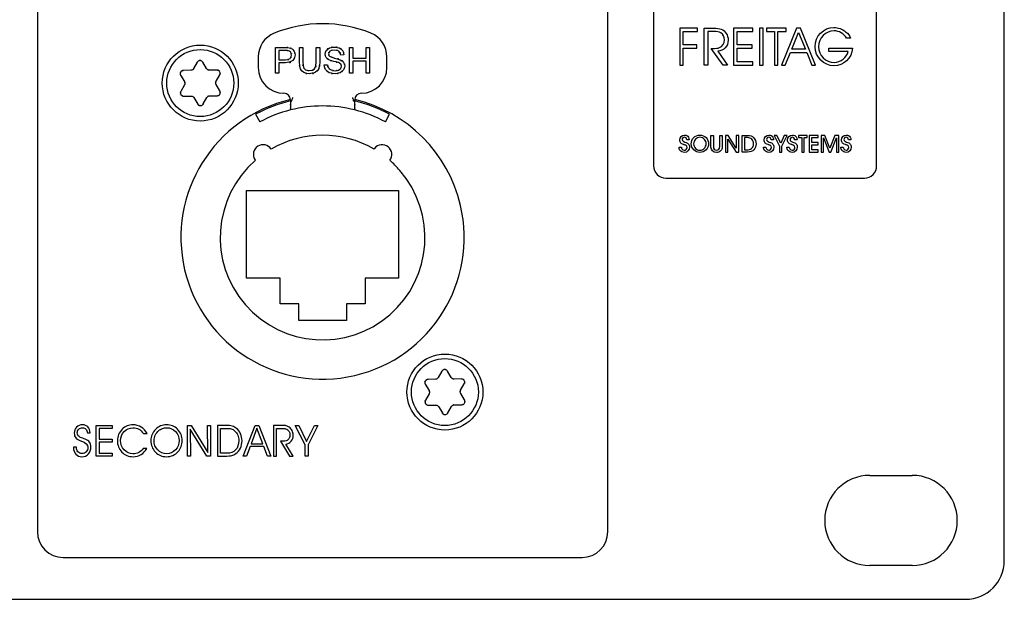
# Model space of a CAD drawing. Extents: x 1077 to 2047, y 1805 to 2279.
# Tile 20 of 22: x 1484 to 1560, y 2190 to 2235. Entities that reach past the tile are written whole.
import ezdxf

# ---------------------------------------------------------------- set-up
doc = ezdxf.new("R2010")
doc.units = 0
for name, color, linetype in [('CAD', 3, 'CONTINUOUS'), ('DRUCKFARBE_SILBER', 253, 'CONTINUOUS'), ('KF_CP+_FRONT', 7, 'CONTINUOUS')]:
    doc.layers.add(name, color=color, linetype=linetype)

# ---------------------------------------------------------------- blocks, each defined once
blk = doc.blocks.new('AI9-BLK2')
at = {"layer": 'CAD', "color": 7}
blk.add_open_spline([(3.998, 6.871), (1.527, 8.309), (-1.527, 8.309), (-3.998, 6.871)], degree=3, dxfattribs=at)
blk.add_open_spline([(-5.216, 5.999), (-8.53, 3.118), (-8.88, -1.903), (-5.999, -5.216), (-3.118, -8.53), (1.903, -8.88), (5.216, -5.999), (8.53, -3.118), (8.88, 1.904), (5.999, 5.216), (5.757, 5.495), (5.495, 5.757), (5.216, 5.999)], degree=3, knots=[0, 0, 0, 0, 1, 1, 1, 2, 2, 2, 3, 3, 3, 4, 4, 4, 4], dxfattribs=at)
blk = doc.blocks.new('AI9-BLK5')
at = {"layer": 'DRUCKFARBE_SILBER', "color": 7}
blk.add_open_spline([(22.15, -38.95), (22.15, -40.05), (21.25, -40.95), (20.15, -40.95), (20.15, -40.95), (-20.15, -40.95), (-20.15, -40.95), (-21.25, -40.95), (-22.15, -40.05), (-22.15, -38.95), (-22.15, -38.95), (-22.15, 38.95), (-22.15, 38.95), (-22.15, 40.05), (-21.25, 40.95), (-20.15, 40.95), (-20.15, 40.95), (20.15, 40.95), (20.15, 40.95), (21.25, 40.95), (22.15, 40.05), (22.15, 38.95), (22.15, 38.95), (22.15, -38.95), (22.15, -38.95)], degree=3, knots=[0, 0, 0, 0, 1, 1, 1, 2, 2, 2, 3, 3, 3, 4, 4, 4, 5, 5, 5, 6, 6, 6, 7, 7, 7, 8, 8, 8, 8], dxfattribs=at)
blk = doc.blocks.new('KF_CP+_FRONT')
at = {"layer": 'KF_CP+_FRONT', "color": 7}
for p, q in [((241.3, 3), (241.3, 85.4)), ((184.682, 42.861), (185.437, 42.861)), ((184.682, 40.861), (184.682, 42.861)), ((186.551, 41.706), (186.551, 42.861)), ((186.551, 42.861), (186.817, 42.861)), ((186.817, 42.861), (186.817, 41.707)), ((187.859, 42.861), (188.124, 42.861)), ((187.859, 41.707), (187.859, 42.861)), ((188.124, 42.861), (188.124, 41.706)), ((190.44, 40.861), (190.44, 42.861)), ((190.44, 42.861), (190.705, 42.861)), ((190.705, 42.861), (190.705, 42.039)), ((191.742, 42.039), (191.742, 42.861)), ((191.742, 42.861), (192.007, 42.861)), ((192.007, 42.861), (192.007, 40.861)), ((183.35, 42.125), (183.35, 41.309)), ((184.948, 42.625), (184.948, 41.91)), ((185.46, 42.625), (184.948, 42.625)), ((190.009, 42.298), (189.756, 42.279)), ((193.35, 41.309), (193.35, 42.125)), ((178.615, 41.722), (178.332, 41.219)), ((179.342, 41.231), (179.047, 41.727)), ((184.948, 41.91), (185.464, 41.91)), ((185.461, 41.673), (184.948, 41.673)), ((184.948, 41.673), (184.948, 40.861)), ((188.475, 41.504), (188.725, 41.526)), ((190.705, 42.039), (191.742, 42.039)), ((190.705, 41.803), (190.705, 40.861)), ((191.742, 41.803), (190.705, 41.803)), ((191.742, 40.861), (191.742, 41.803)), ((177.327, 40.707), (177.622, 40.21)), ((178.117, 41.092), (177.54, 41.085)), ((180.137, 41.115), (179.56, 41.108)), ((180.075, 40.239), (180.358, 40.742)), ((184.948, 40.861), (184.682, 40.861)), ((190.705, 40.861), (190.44, 40.861)), ((192.007, 40.861), (191.742, 40.861)), ((177.625, 39.96), (177.342, 39.457)), ((180.373, 39.493), (180.078, 39.989)), ((177.563, 39.085), (178.14, 39.091)), ((179.583, 39.108), (180.161, 39.115)), ((178.358, 38.969), (178.652, 38.473)), ((179.085, 38.478), (179.368, 38.981)), ((183.149, 37.679), (183.473, 37.082)), ((193.226, 37.082), (193.551, 37.679)), ((182.45, 24.95), (182.45, 31.75)), ((182.45, 31.75), (194.25, 31.75)), ((194.25, 31.75), (194.25, 24.95)), ((185.05, 24.95), (182.45, 24.95)), ((185.05, 22.95), (185.05, 24.95)), ((191.65, 24.95), (191.65, 22.95)), ((194.25, 24.95), (191.65, 24.95)), ((186.5, 22.95), (185.05, 22.95)), ((186.5, 21.65), (186.5, 22.95)), ((190.2, 22.95), (190.2, 21.65)), ((191.65, 22.95), (190.2, 22.95)), ((190.2, 21.65), (186.5, 21.65)), ((197.614, 17.722), (197.332, 17.219)), ((198.342, 17.231), (198.048, 17.727)), ((197.117, 17.091), (196.54, 17.085)), ((199.137, 17.115), (198.56, 17.108)), ((196.327, 16.707), (196.622, 16.211)), ((199.075, 16.239), (199.358, 16.742)), ((196.625, 15.96), (196.342, 15.457)), ((199.373, 15.493), (199.078, 15.989)), ((196.563, 15.085), (197.14, 15.092)), ((197.358, 14.969), (197.652, 14.473)), ((198.085, 14.478), (198.368, 14.981)), ((198.583, 15.108), (199.161, 15.115)), ((230.85, 9.625), (234.15, 9.625)), ((234.15, 2.625), (230.85, 2.625)), ((-238.3, 0), (238.3, 0))]:
    blk.add_line(p, q, dxfattribs=at)
for points in [[(216.086, 41.495), (216.361, 41.495), (216.361, 42.807), (217.424, 42.807), (217.424, 43.066), (216.361, 43.066), (216.361, 44.108), (217.464, 44.108), (217.464, 44.366), (216.086, 44.366), (216.086, 41.495)], [(220.265, 41.495), (221.758, 41.495), (221.758, 41.752), (220.539, 41.752), (220.539, 42.816), (221.718, 42.816), (221.718, 43.075), (220.539, 43.075), (220.539, 44.108), (221.758, 44.108), (221.758, 44.366), (220.265, 44.366), (220.265, 41.495)], [(222.284, 41.495), (222.559, 41.495), (222.559, 44.366), (222.284, 44.366), (222.284, 41.495)], [(223.445, 41.495), (223.72, 41.495), (223.72, 44.108), (224.346, 44.108), (224.346, 44.366), (222.82, 44.366), (222.82, 44.108), (223.445, 44.108), (223.445, 41.495)], [(224.005, 41.495), (224.287, 41.495), (224.688, 42.464), (225.956, 42.464), (226.349, 41.495), (226.647, 41.495), (225.478, 44.366), (225.171, 44.366), (224.005, 41.495)], [(224.79, 42.721), (225.327, 44.039), (225.85, 42.721), (224.79, 42.721)], [(220.67, 34.735), (220.67, 36.037), (220.48, 36.037), (220.48, 35.046), (219.843, 36.037), (219.636, 36.037), (219.636, 34.735), (219.824, 34.735), (219.824, 35.742), (220.474, 34.735), (220.67, 34.735)], [(224.025, 34.735), (224.025, 35.203), (224.426, 36.037), (224.214, 36.037), (223.931, 35.426), (223.644, 36.037), (223.431, 36.037), (223.835, 35.203), (223.835, 34.735), (224.025, 34.735)], [(225.75, 34.735), (225.75, 35.863), (225.997, 35.863), (225.997, 36.037), (225.309, 36.037), (225.309, 35.863), (225.561, 35.863), (225.561, 34.735), (225.75, 34.735)], [(226.854, 34.735), (226.854, 34.908), (226.34, 34.908), (226.34, 35.305), (226.854, 35.305), (226.854, 35.478), (226.34, 35.478), (226.34, 35.863), (226.854, 35.863), (226.854, 36.037), (226.15, 36.037), (226.15, 34.735), (226.854, 34.735)], [(228.445, 34.735), (228.445, 36.037), (228.148, 36.037), (227.757, 35.039), (227.365, 36.037), (227.067, 36.037), (227.067, 34.735), (227.255, 34.735), (227.255, 35.834), (227.698, 34.735), (227.814, 34.735), (228.257, 35.834), (228.257, 34.735), (228.445, 34.735)], [(171.004, 12.442), (172.004, 12.442), (172.004, 12.205), (171.004, 12.205), (171.004, 11.356), (172.004, 11.356), (172.004, 11.125), (170.766, 11.125), (170.766, 13.509), (172.004, 13.509), (172.004, 13.274), (171.004, 13.274)], [(179.443, 11.409), (179.415, 13.509), (179.647, 13.509), (179.647, 11.125), (179.365, 11.125), (178.057, 13.227), (178.084, 11.125), (177.853, 11.125), (177.853, 13.509), (178.135, 13.509)], [(182.44, 11.125), (182.193, 11.125), (183.118, 13.509), (183.399, 13.509), (184.321, 11.125), (184.07, 11.125), (183.786, 11.871), (182.724, 11.871)], [(183.704, 12.086), (183.252, 13.284), (182.806, 12.086)], [(187.221, 12), (187.221, 11.125), (186.989, 11.125), (186.989, 12.004), (186.229, 13.509), (186.497, 13.509), (187.106, 12.27), (187.721, 13.509), (187.982, 13.509)]]:
    blk.add_lwpolyline(points, close=True, dxfattribs=at)
for centre, radius in [((178.85, 40.1), 2.95), ((178.85, 40.1), 2.6), ((197.85, 16.1), 2.95), ((197.85, 16.1), 2.6)]:
    blk.add_circle(centre, radius, dxfattribs=at)
for points, knots in [([(215.018, 50.039), (215.018, 50.039), (230.432, 50.039), (230.432, 50.039), (230.959, 50.039), (231.385, 49.612), (231.385, 49.087), (231.385, 49.087), (231.385, 33.67), (231.385, 33.67), (231.385, 33.144), (230.959, 32.717), (230.432, 32.717), (230.432, 32.717), (215.018, 32.717), (215.018, 32.717), (214.491, 32.717), (214.065, 33.144), (214.065, 33.67), (214.065, 33.67), (214.065, 49.087), (214.065, 49.087), (214.065, 49.612), (214.491, 50.039), (215.018, 50.039), (215.018, 50.039), (215.018, 50.039), (215.018, 50.039)], [0, 0, 0, 0, 1, 1, 1, 2, 2, 2, 3, 3, 3, 4, 4, 4, 5, 5, 5, 6, 6, 6, 7, 7, 7, 8, 8, 8, 9, 9, 9, 9]), ([(217.995, 41.495), (217.995, 41.495), (218.27, 41.495), (218.27, 41.495), (218.27, 41.495), (218.27, 44.108), (218.27, 44.108), (218.27, 44.108), (218.748, 44.108), (218.748, 44.108), (218.997, 44.108), (219.149, 44.078), (219.28, 44.001), (219.456, 43.893), (219.574, 43.673), (219.574, 43.458), (219.574, 43.178), (219.423, 42.95), (219.169, 42.855), (219.039, 42.803), (218.953, 42.794), (218.539, 42.794), (218.539, 42.794), (219.469, 41.495), (219.469, 41.495), (219.469, 41.495), (219.808, 41.495), (219.808, 41.495), (219.808, 41.495), (219.039, 42.566), (219.039, 42.566), (219.514, 42.597), (219.849, 42.958), (219.849, 43.436), (219.849, 43.82), (219.644, 44.143), (219.312, 44.285), (219.181, 44.336), (218.97, 44.366), (218.692, 44.366), (218.692, 44.366), (217.995, 44.366), (217.995, 44.366), (217.995, 44.366), (217.995, 41.495), (217.995, 41.495), (217.995, 41.495), (217.995, 41.495), (217.995, 41.495)], [0, 0, 0, 0, 1, 1, 1, 2, 2, 2, 3, 3, 3, 4, 4, 4, 5, 5, 5, 6, 6, 6, 7, 7, 7, 8, 8, 8, 9, 9, 9, 10, 10, 10, 11, 11, 11, 12, 12, 12, 13, 13, 13, 14, 14, 14, 15, 15, 15, 16, 16, 16, 16]), ([(227.658, 42.816), (227.658, 42.816), (227.658, 42.557), (227.658, 42.557), (227.658, 42.557), (229.18, 42.557), (229.18, 42.557), (229.062, 42.072), (228.583, 41.701), (228.08, 41.701), (227.421, 41.701), (226.878, 42.252), (226.878, 42.916), (226.878, 43.609), (227.41, 44.159), (228.08, 44.159), (228.469, 44.159), (228.857, 43.931), (229.037, 43.6), (229.037, 43.6), (229.344, 43.6), (229.344, 43.6), (229.287, 43.768), (229.173, 43.923), (228.976, 44.086), (228.714, 44.306), (228.404, 44.418), (228.059, 44.418), (227.254, 44.418), (226.604, 43.751), (226.604, 42.92), (226.604, 42.123), (227.275, 41.442), (228.068, 41.442), (228.825, 41.442), (229.451, 42.037), (229.512, 42.816), (229.512, 42.816), (227.658, 42.816), (227.658, 42.816), (227.658, 42.816), (227.658, 42.816), (227.658, 42.816)], [0, 0, 0, 0, 1, 1, 1, 2, 2, 2, 3, 3, 3, 4, 4, 4, 5, 5, 5, 6, 6, 6, 7, 7, 7, 8, 8, 8, 9, 9, 9, 10, 10, 10, 11, 11, 11, 12, 12, 12, 13, 13, 13, 14, 14, 14, 14]), ([(185.742, 42.841), (186.133, 42.72), (185.639, 42.906), (185.989, 42.748), (186.245, 42.482), (185.925, 42.868), (186.149, 42.555), (186.266, 42.156), (186.144, 42.703), (186.21, 42.282)], [0, 0, 0, 0, 1, 1, 1, 2, 2, 2, 3, 3, 3, 3]), ([(188.55, 42.344), (188.643, 42.778), (188.471, 42.211), (188.636, 42.628), (188.98, 42.953), (188.477, 42.554), (188.887, 42.827), (189.424, 42.959), (188.688, 42.822), (189.256, 42.896)], [0, 0, 0, 0, 1, 1, 1, 2, 2, 2, 3, 3, 3, 3]), ([(189.256, 42.896), (189.866, 42.818), (189.081, 42.962), (189.648, 42.825), (190.074, 42.536), (189.549, 42.958), (189.91, 42.613), (190.093, 42.156), (189.897, 42.785), (190.009, 42.298)], [0, 0, 0, 0, 1, 1, 1, 2, 2, 2, 3, 3, 3, 3]), ([(186.21, 42.282), (186.034, 41.602), (186.359, 42.465), (186.048, 41.85), (185.277, 41.511), (186.45, 41.865), (185.461, 41.673)], [0, 0, 0, 0, 1, 1, 1, 2, 2, 2, 2]), ([(185.464, 41.91), (186.074, 42.013), (185.344, 41.823), (185.829, 42.005), (186.036, 42.376), (185.821, 41.838), (185.937, 42.274)], [0, 0, 0, 0, 1, 1, 1, 2, 2, 2, 2]), ([(185.937, 42.274), (185.868, 42.611), (185.995, 42.181), (185.874, 42.489), (185.64, 42.691), (185.974, 42.457), (185.707, 42.606)], [0, 0, 0, 0, 1, 1, 1, 2, 2, 2, 2]), ([(188.833, 41.91), (188.483, 42.173), (188.909, 41.801), (188.62, 42.096), (188.485, 42.457), (188.626, 41.961), (188.55, 42.344)], [0, 0, 0, 0, 1, 1, 1, 2, 2, 2, 2]), ([(188.882, 42.184), (189.382, 41.974), (188.579, 42.257), (189.284, 42.043), (190.035, 41.843), (189.146, 42.099), (189.728, 41.914)], [0, 0, 0, 0, 1, 1, 1, 2, 2, 2, 2]), ([(189.266, 42.663), (188.685, 42.567), (189.388, 42.744), (188.915, 42.574), (188.703, 42.271), (188.924, 42.695), (188.804, 42.362)], [0, 0, 0, 0, 1, 1, 1, 2, 2, 2, 2]), ([(189.756, 42.279), (189.589, 42.749), (189.866, 42.174), (189.617, 42.566), (189.138, 42.752), (189.839, 42.558), (189.266, 42.663)], [0, 0, 0, 0, 1, 1, 1, 2, 2, 2, 2]), ([(179.047, 41.727), (178.989, 41.808), (179.071, 41.704), (179.006, 41.779), (178.89, 41.864), (179.053, 41.759), (178.925, 41.832), (178.782, 41.867), (178.973, 41.831), (178.83, 41.85), (178.686, 41.828), (178.877, 41.868), (178.735, 41.83), (178.609, 41.754), (178.769, 41.863), (178.654, 41.775), (178.592, 41.699), (178.672, 41.804), (178.615, 41.722)], [0, 0, 0, 0, 1, 1, 1, 2, 2, 2, 3, 3, 3, 4, 4, 4, 5, 5, 5, 6, 6, 6, 6]), ([(187.343, 40.827), (186.611, 40.933), (187.53, 40.739), (186.883, 40.924), (186.457, 41.309), (186.968, 40.748), (186.627, 41.205), (186.481, 41.901), (186.634, 40.899), (186.551, 41.706)], [0, 0, 0, 0, 1, 1, 1, 2, 2, 2, 3, 3, 3, 3]), ([(186.817, 41.707), (186.869, 41.077), (186.772, 41.842), (186.864, 41.325), (187.085, 41.015), (186.752, 41.396), (187.031, 41.134), (187.442, 41.006), (186.864, 41.139), (187.319, 41.067)], [0, 0, 0, 0, 1, 1, 1, 2, 2, 2, 3, 3, 3, 3]), ([(188.124, 41.706), (188.051, 40.935), (188.187, 41.893), (188.057, 41.227), (187.733, 40.767), (188.226, 41.344), (187.81, 40.939), (187.155, 40.725), (188.091, 40.948), (187.343, 40.827)], [0, 0, 0, 0, 1, 1, 1, 2, 2, 2, 3, 3, 3, 3]), ([(187.319, 41.067), (188.012, 41.21), (187.181, 40.945), (187.735, 41.199), (187.973, 41.86), (187.725, 40.844), (187.859, 41.707)], [0, 0, 0, 0, 1, 1, 1, 2, 2, 2, 2]), ([(189.329, 40.827), (188.608, 40.913), (189.519, 40.755), (188.873, 40.906), (188.409, 41.23), (188.984, 40.755), (188.586, 41.145), (188.379, 41.666), (188.6, 40.947), (188.475, 41.504)], [0, 0, 0, 0, 1, 1, 1, 2, 2, 2, 3, 3, 3, 3]), ([(189.579, 41.686), (189.124, 41.819), (189.839, 41.622), (189.221, 41.784), (188.57, 41.976), (189.346, 41.724), (188.833, 41.91)], [0, 0, 0, 0, 1, 1, 1, 2, 2, 2, 2]), ([(188.725, 41.526), (188.83, 41.132), (188.664, 41.626), (188.808, 41.278), (189.08, 41.03), (188.678, 41.341), (189.009, 41.123), (189.456, 41.009), (188.842, 41.128), (189.317, 41.063)], [0, 0, 0, 0, 1, 1, 1, 2, 2, 2, 3, 3, 3, 3]), ([(190.068, 41.427), (189.969, 40.967), (190.152, 41.569), (189.977, 41.125), (189.616, 40.77), (190.141, 41.209), (189.713, 40.906), (189.154, 40.755), (189.924, 40.913), (189.329, 40.827)], [0, 0, 0, 0, 1, 1, 1, 2, 2, 2, 3, 3, 3, 3]), ([(189.317, 41.063), (189.732, 41.112), (189.197, 41.023), (189.584, 41.109), (189.869, 41.28), (189.523, 41.033), (189.757, 41.232), (189.865, 41.483), (189.752, 41.141), (189.813, 41.404)], [0, 0, 0, 0, 1, 1, 1, 2, 2, 2, 3, 3, 3, 3]), ([(189.813, 41.404), (189.755, 41.661), (189.863, 41.331), (189.759, 41.569), (189.518, 41.754), (189.88, 41.519), (189.579, 41.686)], [0, 0, 0, 0, 1, 1, 1, 2, 2, 2, 2]), ([(189.728, 41.914), (190.151, 41.626), (189.637, 42.034), (189.985, 41.71), (190.144, 41.3), (189.978, 41.867), (190.068, 41.427)], [0, 0, 0, 0, 1, 1, 1, 2, 2, 2, 2]), ([(177.54, 41.085), (177.44, 41.074), (177.571, 41.093), (177.474, 41.075), (177.342, 41.017), (177.514, 41.105), (177.388, 41.031), (177.286, 40.924), (177.412, 41.072), (177.324, 40.957), (177.272, 40.821), (177.333, 41.007), (177.294, 40.864), (177.298, 40.717), (177.283, 40.911), (177.301, 40.767), (177.337, 40.676), (177.285, 40.797), (177.327, 40.707)], [0, 0, 0, 0, 1, 1, 1, 2, 2, 2, 3, 3, 3, 4, 4, 4, 5, 5, 5, 6, 6, 6, 6]), ([(178.332, 41.219), (178.305, 41.177), (178.342, 41.232), (178.314, 41.192), (178.21, 41.088), (178.354, 41.217), (178.241, 41.126), (178.107, 41.07), (178.291, 41.136), (178.149, 41.094), (178.101, 41.09), (178.166, 41.094), (178.117, 41.092)], [0, 0, 0, 0, 1, 1, 1, 2, 2, 2, 3, 3, 3, 4, 4, 4, 4]), ([(179.56, 41.108), (179.511, 41.11), (179.577, 41.106), (179.527, 41.11), (179.385, 41.148), (179.57, 41.088), (179.435, 41.14), (179.32, 41.228), (179.467, 41.102), (179.361, 41.203), (179.332, 41.244), (179.369, 41.19), (179.342, 41.231)], [0, 0, 0, 0, 1, 1, 1, 2, 2, 2, 3, 3, 3, 4, 4, 4, 4]), ([(180.358, 40.742), (180.399, 40.834), (180.35, 40.711), (180.383, 40.804), (180.398, 40.948), (180.388, 40.754), (180.388, 40.901), (180.346, 41.042), (180.411, 40.859), (180.355, 40.993), (180.264, 41.106), (180.395, 40.961), (180.29, 41.065), (180.162, 41.136), (180.336, 41.052), (180.203, 41.107), (180.105, 41.123), (180.237, 41.106), (180.137, 41.115)], [0, 0, 0, 0, 1, 1, 1, 2, 2, 2, 3, 3, 3, 4, 4, 4, 5, 5, 5, 6, 6, 6, 6]), ([(177.622, 40.21), (177.645, 40.167), (177.615, 40.226), (177.637, 40.182), (177.675, 40.039), (177.635, 40.229), (177.657, 40.086), (177.638, 39.942), (177.674, 40.133), (177.639, 39.991), (177.618, 39.945), (177.647, 40.005), (177.625, 39.96)], [0, 0, 0, 0, 1, 1, 1, 2, 2, 2, 3, 3, 3, 4, 4, 4, 4]), ([(180.078, 39.989), (180.055, 40.033), (180.085, 39.974), (180.063, 40.019), (180.026, 40.161), (180.065, 39.971), (180.043, 40.114), (180.062, 40.257), (180.027, 40.066), (180.061, 40.21), (180.082, 40.255), (180.053, 40.195), (180.075, 40.239)], [0, 0, 0, 0, 1, 1, 1, 2, 2, 2, 3, 3, 3, 4, 4, 4, 4]), ([(177.342, 39.457), (177.301, 39.366), (177.35, 39.489), (177.317, 39.396), (177.302, 39.253), (177.312, 39.446), (177.313, 39.299), (177.354, 39.158), (177.289, 39.341), (177.345, 39.207), (177.436, 39.094), (177.306, 39.239), (177.41, 39.135), (177.538, 39.065), (177.364, 39.149), (177.497, 39.093), (177.594, 39.077), (177.463, 39.094), (177.563, 39.085)], [0, 0, 0, 0, 1, 1, 1, 2, 2, 2, 3, 3, 3, 4, 4, 4, 5, 5, 5, 6, 6, 6, 6]), ([(178.14, 39.091), (178.189, 39.09), (178.123, 39.094), (178.173, 39.09), (178.315, 39.052), (178.13, 39.112), (178.265, 39.06), (178.38, 38.972), (178.233, 39.098), (178.339, 38.996), (178.368, 38.956), (178.331, 39.01), (178.358, 38.969)], [0, 0, 0, 0, 1, 1, 1, 2, 2, 2, 3, 3, 3, 4, 4, 4, 4]), ([(179.368, 38.981), (179.394, 39.023), (179.359, 38.967), (179.386, 39.008), (179.491, 39.112), (179.346, 38.983), (179.459, 39.074), (179.592, 39.129), (179.409, 39.064), (179.55, 39.106), (179.6, 39.111), (179.534, 39.105), (179.583, 39.108)], [0, 0, 0, 0, 1, 1, 1, 2, 2, 2, 3, 3, 3, 4, 4, 4, 4]), ([(180.161, 39.115), (180.26, 39.126), (180.129, 39.107), (180.226, 39.125), (180.358, 39.183), (180.185, 39.095), (180.313, 39.169), (180.414, 39.275), (180.287, 39.127), (180.376, 39.242), (180.428, 39.378), (180.368, 39.193), (180.406, 39.335), (180.403, 39.481), (180.417, 39.289), (180.399, 39.432), (180.363, 39.524), (180.415, 39.402), (180.373, 39.493)], [0, 0, 0, 0, 1, 1, 1, 2, 2, 2, 3, 3, 3, 4, 4, 4, 5, 5, 5, 6, 6, 6, 6]), ([(185.85, 38.582), (185.935, 38.7), (185.824, 38.54), (185.905, 38.662), (186.017, 38.871), (185.874, 38.589), (185.977, 38.803), (186.061, 39.053), (185.957, 38.717), (186.029, 38.971), (186.031, 38.977), (186.029, 38.969), (186.03, 38.975)], [0, 0, 0, 0, 1, 1, 1, 2, 2, 2, 3, 3, 3, 4, 4, 4, 4]), ([(190.67, 38.975), (190.671, 38.969), (190.669, 38.977), (190.671, 38.971), (190.743, 38.717), (190.638, 39.053), (190.723, 38.803), (190.826, 38.589), (190.683, 38.871), (190.795, 38.662), (190.876, 38.54), (190.766, 38.7), (190.85, 38.582)], [0, 0, 0, 0, 1, 1, 1, 2, 2, 2, 3, 3, 3, 4, 4, 4, 4]), ([(185.85, 38.812), (179.934, 37.432), (176.257, 31.516), (177.638, 25.6), (179.019, 19.684), (184.934, 16.007), (190.85, 17.388), (196.766, 18.768), (200.443, 24.684), (199.062, 30.6), (198.111, 34.677), (194.927, 37.86), (190.85, 38.812)], [0, 0, 0, 0, 1, 1, 1, 2, 2, 2, 3, 3, 3, 4, 4, 4, 4]), ([(178.652, 38.473), (178.712, 38.391), (178.63, 38.495), (178.694, 38.42), (178.81, 38.336), (178.647, 38.441), (178.775, 38.368), (178.918, 38.333), (178.727, 38.369), (178.87, 38.35), (179.014, 38.372), (178.823, 38.332), (178.965, 38.37), (179.091, 38.446), (178.931, 38.337), (179.045, 38.425), (179.108, 38.501), (179.028, 38.396), (179.085, 38.478)], [0, 0, 0, 0, 1, 1, 1, 2, 2, 2, 3, 3, 3, 4, 4, 4, 5, 5, 5, 6, 6, 6, 6]), ([(185.85, 38.582), (185.85, 38.576), (185.85, 38.584), (185.85, 38.578), (185.85, 38.112), (185.85, 38.713), (185.85, 38.277), (185.85, 37.956), (185.85, 38.354), (185.85, 38.079), (185.85, 37.955), (185.85, 38.093), (185.85, 38.009)], [0, 0, 0, 0, 1, 1, 1, 2, 2, 2, 3, 3, 3, 4, 4, 4, 4]), ([(190.85, 38.009), (190.85, 38.093), (190.85, 37.955), (190.85, 38.079), (190.85, 38.354), (190.85, 37.956), (190.85, 38.277), (190.85, 38.713), (190.85, 38.112), (190.85, 38.578), (190.85, 38.584), (190.85, 38.576), (190.85, 38.582)], [0, 0, 0, 0, 1, 1, 1, 2, 2, 2, 3, 3, 3, 4, 4, 4, 4]), ([(216.823, 35.699), (216.819, 35.781), (216.805, 35.834), (216.77, 35.891), (216.7, 36.003), (216.594, 36.062), (216.465, 36.062), (216.247, 36.062), (216.088, 35.901), (216.088, 35.678), (216.088, 35.586), (216.119, 35.5), (216.176, 35.44), (216.225, 35.387), (216.25, 35.374), (216.393, 35.327), (216.393, 35.327), (216.411, 35.32), (216.411, 35.32), (216.411, 35.32), (216.428, 35.313), (216.428, 35.313), (216.453, 35.305), (216.441, 35.309), (216.464, 35.303), (216.518, 35.285), (216.524, 35.283), (216.554, 35.267), (216.622, 35.233), (216.657, 35.174), (216.657, 35.1), (216.657, 34.977), (216.565, 34.883), (216.445, 34.883), (216.372, 34.883), (216.299, 34.922), (216.264, 34.981), (216.241, 35.018), (216.233, 35.049), (216.225, 35.119), (216.225, 35.119), (216.037, 35.119), (216.037, 35.119), (216.039, 35.008), (216.062, 34.942), (216.119, 34.866), (216.2, 34.764), (216.313, 34.71), (216.449, 34.71), (216.672, 34.71), (216.846, 34.893), (216.846, 35.126), (216.846, 35.227), (216.812, 35.316), (216.746, 35.387), (216.689, 35.451), (216.637, 35.478), (216.492, 35.52), (216.407, 35.543), (216.376, 35.555), (216.348, 35.575), (216.303, 35.603), (216.277, 35.654), (216.277, 35.709), (216.277, 35.806), (216.36, 35.889), (216.455, 35.889), (216.554, 35.889), (216.623, 35.812), (216.631, 35.699), (216.631, 35.699), (216.823, 35.699), (216.823, 35.699), (216.823, 35.699), (216.823, 35.699), (216.823, 35.699)], [0, 0, 0, 0, 1, 1, 1, 2, 2, 2, 3, 3, 3, 4, 4, 4, 5, 5, 5, 6, 6, 6, 7, 7, 7, 8, 8, 8, 9, 9, 9, 10, 10, 10, 11, 11, 11, 12, 12, 12, 13, 13, 13, 14, 14, 14, 15, 15, 15, 16, 16, 16, 17, 17, 17, 18, 18, 18, 19, 19, 19, 20, 20, 20, 21, 21, 21, 22, 22, 22, 23, 23, 23, 24, 24, 24, 25, 25, 25, 25]), ([(217.656, 36.062), (217.277, 36.062), (216.979, 35.761), (216.979, 35.383), (216.979, 35.013), (217.284, 34.71), (217.656, 34.71), (218.027, 34.71), (218.331, 35.013), (218.331, 35.383), (218.331, 35.763), (218.033, 36.062), (217.656, 36.062), (217.656, 36.062), (217.656, 36.062), (217.656, 36.062)], [0, 0, 0, 0, 1, 1, 1, 2, 2, 2, 3, 3, 3, 4, 4, 4, 5, 5, 5, 5]), ([(219.388, 36.037), (219.388, 36.037), (219.199, 36.037), (219.199, 36.037), (219.199, 36.037), (219.199, 35.161), (219.199, 35.161), (219.199, 35.055), (219.185, 35.01), (219.134, 34.957), (219.088, 34.908), (219.024, 34.883), (218.954, 34.883), (218.88, 34.883), (218.821, 34.907), (218.775, 34.955), (218.723, 35.008), (218.705, 35.065), (218.705, 35.161), (218.705, 35.161), (218.705, 36.037), (218.705, 36.037), (218.705, 36.037), (218.514, 36.037), (218.514, 36.037), (218.514, 36.037), (218.514, 35.133), (218.514, 35.133), (218.514, 34.897), (218.705, 34.71), (218.944, 34.71), (219.069, 34.71), (219.181, 34.754), (219.269, 34.84), (219.352, 34.922), (219.388, 35.008), (219.388, 35.133), (219.388, 35.133), (219.388, 36.037), (219.388, 36.037), (219.388, 36.037), (219.388, 36.037), (219.388, 36.037)], [0, 0, 0, 0, 1, 1, 1, 2, 2, 2, 3, 3, 3, 4, 4, 4, 5, 5, 5, 6, 6, 6, 7, 7, 7, 8, 8, 8, 9, 9, 9, 10, 10, 10, 11, 11, 11, 12, 12, 12, 13, 13, 13, 14, 14, 14, 14]), ([(220.93, 34.735), (220.93, 34.735), (221.334, 34.735), (221.334, 34.735), (221.572, 34.735), (221.74, 34.795), (221.853, 34.922), (221.957, 35.038), (222.017, 35.207), (222.017, 35.379), (222.017, 35.562), (221.947, 35.741), (221.828, 35.863), (221.713, 35.983), (221.572, 36.037), (221.39, 36.037), (221.39, 36.037), (220.93, 36.037), (220.93, 36.037), (220.93, 36.037), (220.93, 34.735), (220.93, 34.735), (220.93, 34.735), (220.93, 34.735), (220.93, 34.735)], [0, 0, 0, 0, 1, 1, 1, 2, 2, 2, 3, 3, 3, 4, 4, 4, 5, 5, 5, 6, 6, 6, 7, 7, 7, 8, 8, 8, 8]), ([(223.377, 35.699), (223.373, 35.781), (223.359, 35.834), (223.323, 35.891), (223.254, 36.003), (223.148, 36.062), (223.019, 36.062), (222.801, 36.062), (222.642, 35.901), (222.642, 35.678), (222.642, 35.586), (222.673, 35.5), (222.73, 35.44), (222.779, 35.387), (222.804, 35.374), (222.946, 35.327), (222.946, 35.327), (222.964, 35.32), (222.964, 35.32), (222.964, 35.32), (222.982, 35.313), (222.982, 35.313), (223.008, 35.305), (222.996, 35.309), (223.017, 35.303), (223.072, 35.285), (223.078, 35.283), (223.107, 35.267), (223.176, 35.233), (223.211, 35.174), (223.211, 35.1), (223.211, 34.977), (223.119, 34.883), (223, 34.883), (222.925, 34.883), (222.853, 34.922), (222.818, 34.981), (222.795, 35.018), (222.787, 35.049), (222.779, 35.119), (222.779, 35.119), (222.592, 35.119), (222.592, 35.119), (222.593, 35.008), (222.615, 34.942), (222.673, 34.866), (222.754, 34.764), (222.867, 34.71), (223.003, 34.71), (223.227, 34.71), (223.4, 34.893), (223.4, 35.126), (223.4, 35.227), (223.367, 35.316), (223.3, 35.387), (223.244, 35.451), (223.191, 35.478), (223.045, 35.52), (222.96, 35.543), (222.929, 35.555), (222.901, 35.575), (222.857, 35.603), (222.832, 35.654), (222.832, 35.709), (222.832, 35.806), (222.914, 35.889), (223.01, 35.889), (223.107, 35.889), (223.177, 35.812), (223.185, 35.699), (223.185, 35.699), (223.377, 35.699), (223.377, 35.699), (223.377, 35.699), (223.377, 35.699), (223.377, 35.699)], [0, 0, 0, 0, 1, 1, 1, 2, 2, 2, 3, 3, 3, 4, 4, 4, 5, 5, 5, 6, 6, 6, 7, 7, 7, 8, 8, 8, 9, 9, 9, 10, 10, 10, 11, 11, 11, 12, 12, 12, 13, 13, 13, 14, 14, 14, 15, 15, 15, 16, 16, 16, 17, 17, 17, 18, 18, 18, 19, 19, 19, 20, 20, 20, 21, 21, 21, 22, 22, 22, 23, 23, 23, 24, 24, 24, 25, 25, 25, 25]), ([(225.199, 35.699), (225.195, 35.781), (225.182, 35.834), (225.147, 35.891), (225.077, 36.003), (224.972, 36.062), (224.842, 36.062), (224.623, 36.062), (224.466, 35.901), (224.466, 35.678), (224.466, 35.586), (224.496, 35.5), (224.554, 35.44), (224.602, 35.387), (224.627, 35.374), (224.77, 35.327), (224.77, 35.327), (224.788, 35.32), (224.788, 35.32), (224.788, 35.32), (224.805, 35.313), (224.805, 35.313), (224.83, 35.305), (224.819, 35.309), (224.84, 35.303), (224.895, 35.285), (224.902, 35.283), (224.93, 35.267), (224.999, 35.233), (225.033, 35.174), (225.033, 35.1), (225.033, 34.977), (224.942, 34.883), (224.822, 34.883), (224.748, 34.883), (224.676, 34.922), (224.641, 34.981), (224.619, 35.018), (224.61, 35.049), (224.602, 35.119), (224.602, 35.119), (224.415, 35.119), (224.415, 35.119), (224.416, 35.008), (224.439, 34.942), (224.496, 34.866), (224.577, 34.764), (224.689, 34.71), (224.827, 34.71), (225.049, 34.71), (225.223, 34.893), (225.223, 35.126), (225.223, 35.227), (225.19, 35.316), (225.124, 35.387), (225.066, 35.451), (225.013, 35.478), (224.869, 35.52), (224.783, 35.543), (224.753, 35.555), (224.725, 35.575), (224.68, 35.603), (224.655, 35.654), (224.655, 35.709), (224.655, 35.806), (224.737, 35.889), (224.832, 35.889), (224.93, 35.889), (225, 35.812), (225.008, 35.699), (225.008, 35.699), (225.199, 35.699), (225.199, 35.699), (225.199, 35.699), (225.199, 35.699), (225.199, 35.699)], [0, 0, 0, 0, 1, 1, 1, 2, 2, 2, 3, 3, 3, 4, 4, 4, 5, 5, 5, 6, 6, 6, 7, 7, 7, 8, 8, 8, 9, 9, 9, 10, 10, 10, 11, 11, 11, 12, 12, 12, 13, 13, 13, 14, 14, 14, 15, 15, 15, 16, 16, 16, 17, 17, 17, 18, 18, 18, 19, 19, 19, 20, 20, 20, 21, 21, 21, 22, 22, 22, 23, 23, 23, 24, 24, 24, 25, 25, 25, 25]), ([(229.383, 35.699), (229.38, 35.781), (229.366, 35.834), (229.33, 35.891), (229.26, 36.003), (229.155, 36.062), (229.025, 36.062), (228.807, 36.062), (228.649, 35.901), (228.649, 35.678), (228.649, 35.586), (228.681, 35.5), (228.737, 35.44), (228.786, 35.387), (228.812, 35.374), (228.954, 35.327), (228.954, 35.327), (228.971, 35.32), (228.971, 35.32), (228.971, 35.32), (228.989, 35.313), (228.989, 35.313), (229.014, 35.305), (229.002, 35.309), (229.023, 35.303), (229.079, 35.285), (229.085, 35.283), (229.114, 35.267), (229.182, 35.233), (229.217, 35.174), (229.217, 35.1), (229.217, 34.977), (229.126, 34.883), (229.006, 34.883), (228.932, 34.883), (228.859, 34.922), (228.825, 34.981), (228.801, 35.018), (228.793, 35.049), (228.786, 35.119), (228.786, 35.119), (228.598, 35.119), (228.598, 35.119), (228.6, 35.008), (228.622, 34.942), (228.681, 34.866), (228.76, 34.764), (228.874, 34.71), (229.01, 34.71), (229.232, 34.71), (229.406, 34.893), (229.406, 35.126), (229.406, 35.227), (229.373, 35.316), (229.307, 35.387), (229.25, 35.451), (229.198, 35.478), (229.054, 35.52), (228.968, 35.543), (228.937, 35.555), (228.909, 35.575), (228.864, 35.603), (228.838, 35.654), (228.838, 35.709), (228.838, 35.806), (228.92, 35.889), (229.016, 35.889), (229.114, 35.889), (229.184, 35.812), (229.192, 35.699), (229.192, 35.699), (229.383, 35.699), (229.383, 35.699), (229.383, 35.699), (229.383, 35.699), (229.383, 35.699)], [0, 0, 0, 0, 1, 1, 1, 2, 2, 2, 3, 3, 3, 4, 4, 4, 5, 5, 5, 6, 6, 6, 7, 7, 7, 8, 8, 8, 9, 9, 9, 10, 10, 10, 11, 11, 11, 12, 12, 12, 13, 13, 13, 14, 14, 14, 15, 15, 15, 16, 16, 16, 17, 17, 17, 18, 18, 18, 19, 19, 19, 20, 20, 20, 21, 21, 21, 22, 22, 22, 23, 23, 23, 24, 24, 24, 25, 25, 25, 25]), ([(184.352, 34.971), (184.127, 35.319), (183.663, 35.419), (183.315, 35.194), (182.967, 34.969), (182.867, 34.505), (183.092, 34.157), (183.105, 34.137), (183.119, 34.117), (183.134, 34.099)], [0, 0, 0, 0, 1, 1, 1, 2, 2, 2, 3, 3, 3, 3]), ([(193.566, 34.099), (193.823, 34.424), (193.768, 34.896), (193.443, 35.152), (193.118, 35.409), (192.646, 35.354), (192.389, 35.029), (192.375, 35.01), (192.361, 34.991), (192.348, 34.971)], [0, 0, 0, 0, 1, 1, 1, 2, 2, 2, 3, 3, 3, 3]), ([(217.648, 35.889), (217.804, 35.889), (217.92, 35.839), (218.018, 35.725), (218.098, 35.629), (218.142, 35.508), (218.142, 35.381), (218.142, 35.254), (218.085, 35.116), (217.996, 35.024), (217.908, 34.93), (217.79, 34.883), (217.656, 34.883), (217.52, 34.883), (217.402, 34.93), (217.315, 35.024), (217.225, 35.116), (217.167, 35.254), (217.167, 35.381), (217.167, 35.664), (217.381, 35.889), (217.648, 35.889), (217.648, 35.889), (217.648, 35.889), (217.648, 35.889)], [0, 0, 0, 0, 1, 1, 1, 2, 2, 2, 3, 3, 3, 4, 4, 4, 5, 5, 5, 6, 6, 6, 7, 7, 7, 8, 8, 8, 8]), ([(221.12, 34.908), (221.12, 34.908), (221.12, 35.863), (221.12, 35.863), (221.12, 35.863), (221.353, 35.863), (221.353, 35.863), (221.498, 35.863), (221.6, 35.824), (221.689, 35.733), (221.779, 35.641), (221.828, 35.518), (221.828, 35.379), (221.828, 35.231), (221.769, 35.098), (221.67, 35.018), (221.576, 34.942), (221.453, 34.908), (221.273, 34.908), (221.273, 34.908), (221.12, 34.908), (221.12, 34.908), (221.12, 34.908), (221.12, 34.908), (221.12, 34.908)], [0, 0, 0, 0, 1, 1, 1, 2, 2, 2, 3, 3, 3, 4, 4, 4, 5, 5, 5, 6, 6, 6, 7, 7, 7, 8, 8, 8, 8]), ([(198.048, 17.727), (197.988, 17.808), (198.071, 17.704), (198.007, 17.779), (197.89, 17.864), (198.052, 17.759), (197.925, 17.832), (197.782, 17.867), (197.973, 17.831), (197.83, 17.85), (197.686, 17.828), (197.877, 17.868), (197.734, 17.83), (197.609, 17.754), (197.769, 17.863), (197.654, 17.775), (197.592, 17.699), (197.672, 17.804), (197.614, 17.722)], [0, 0, 0, 0, 1, 1, 1, 2, 2, 2, 3, 3, 3, 4, 4, 4, 5, 5, 5, 6, 6, 6, 6]), ([(196.54, 17.085), (196.44, 17.074), (196.571, 17.093), (196.474, 17.075), (196.342, 17.017), (196.514, 17.105), (196.388, 17.031), (196.286, 16.924), (196.412, 17.073), (196.324, 16.957), (196.272, 16.821), (196.332, 17.007), (196.294, 16.864), (196.298, 16.717), (196.283, 16.911), (196.302, 16.767), (196.337, 16.676), (196.285, 16.796), (196.327, 16.707)], [0, 0, 0, 0, 1, 1, 1, 2, 2, 2, 3, 3, 3, 4, 4, 4, 5, 5, 5, 6, 6, 6, 6]), ([(197.332, 17.219), (197.305, 17.177), (197.342, 17.232), (197.314, 17.191), (197.21, 17.087), (197.354, 17.217), (197.241, 17.126), (197.107, 17.07), (197.291, 17.135), (197.149, 17.094), (197.1, 17.089), (197.165, 17.095), (197.117, 17.091)], [0, 0, 0, 0, 1, 1, 1, 2, 2, 2, 3, 3, 3, 4, 4, 4, 4]), ([(198.56, 17.108), (198.511, 17.11), (198.576, 17.106), (198.527, 17.11), (198.385, 17.148), (198.57, 17.088), (198.435, 17.14), (198.319, 17.228), (198.467, 17.102), (198.361, 17.203), (198.332, 17.244), (198.369, 17.19), (198.342, 17.231)], [0, 0, 0, 0, 1, 1, 1, 2, 2, 2, 3, 3, 3, 4, 4, 4, 4]), ([(199.358, 16.742), (199.399, 16.834), (199.349, 16.711), (199.383, 16.804), (199.398, 16.947), (199.388, 16.754), (199.388, 16.901), (199.346, 17.042), (199.411, 16.858), (199.355, 16.993), (199.264, 17.106), (199.394, 16.961), (199.291, 17.065), (199.162, 17.135), (199.336, 17.051), (199.203, 17.107), (199.106, 17.122), (199.237, 17.106), (199.137, 17.115)], [0, 0, 0, 0, 1, 1, 1, 2, 2, 2, 3, 3, 3, 4, 4, 4, 5, 5, 5, 6, 6, 6, 6]), ([(196.622, 16.211), (196.645, 16.167), (196.615, 16.226), (196.637, 16.181), (196.675, 16.039), (196.635, 16.229), (196.657, 16.086), (196.638, 15.943), (196.674, 16.133), (196.639, 15.99), (196.618, 15.945), (196.647, 16.005), (196.625, 15.96)], [0, 0, 0, 0, 1, 1, 1, 2, 2, 2, 3, 3, 3, 4, 4, 4, 4]), ([(199.078, 15.989), (199.055, 16.033), (199.085, 15.974), (199.063, 16.018), (199.025, 16.161), (199.066, 15.971), (199.043, 16.114), (199.062, 16.257), (199.027, 16.067), (199.061, 16.209), (199.082, 16.255), (199.053, 16.195), (199.075, 16.239)], [0, 0, 0, 0, 1, 1, 1, 2, 2, 2, 3, 3, 3, 4, 4, 4, 4]), ([(196.342, 15.457), (196.302, 15.366), (196.35, 15.489), (196.317, 15.395), (196.302, 15.252), (196.312, 15.446), (196.312, 15.299), (196.354, 15.158), (196.289, 15.341), (196.345, 15.207), (196.436, 15.094), (196.306, 15.239), (196.41, 15.135), (196.538, 15.064), (196.364, 15.148), (196.497, 15.093), (196.594, 15.077), (196.463, 15.094), (196.563, 15.085)], [0, 0, 0, 0, 1, 1, 1, 2, 2, 2, 3, 3, 3, 4, 4, 4, 5, 5, 5, 6, 6, 6, 6]), ([(199.161, 15.115), (199.26, 15.126), (199.129, 15.107), (199.226, 15.125), (199.358, 15.183), (199.185, 15.095), (199.313, 15.169), (199.414, 15.276), (199.287, 15.127), (199.376, 15.242), (199.428, 15.378), (199.368, 15.193), (199.406, 15.335), (199.403, 15.482), (199.417, 15.289), (199.399, 15.431), (199.363, 15.524), (199.415, 15.402), (199.373, 15.493)], [0, 0, 0, 0, 1, 1, 1, 2, 2, 2, 3, 3, 3, 4, 4, 4, 5, 5, 5, 6, 6, 6, 6]), ([(197.14, 15.092), (197.189, 15.09), (197.124, 15.094), (197.173, 15.09), (197.315, 15.052), (197.13, 15.112), (197.265, 15.06), (197.381, 14.971), (197.233, 15.098), (197.339, 14.997), (197.368, 14.956), (197.331, 15.01), (197.358, 14.969)], [0, 0, 0, 0, 1, 1, 1, 2, 2, 2, 3, 3, 3, 4, 4, 4, 4]), ([(198.368, 14.981), (198.394, 15.023), (198.359, 14.968), (198.386, 15.008), (198.491, 15.112), (198.346, 14.983), (198.459, 15.074), (198.593, 15.129), (198.409, 15.064), (198.55, 15.106), (198.6, 15.111), (198.534, 15.105), (198.583, 15.108)], [0, 0, 0, 0, 1, 1, 1, 2, 2, 2, 3, 3, 3, 4, 4, 4, 4]), ([(197.652, 14.473), (197.712, 14.392), (197.63, 14.496), (197.694, 14.42), (197.81, 14.336), (197.648, 14.441), (197.775, 14.368), (197.918, 14.333), (197.727, 14.369), (197.87, 14.35), (198.014, 14.372), (197.823, 14.332), (197.966, 14.37), (198.091, 14.446), (197.931, 14.337), (198.045, 14.425), (198.108, 14.501), (198.028, 14.396), (198.085, 14.478)], [0, 0, 0, 0, 1, 1, 1, 2, 2, 2, 3, 3, 3, 4, 4, 4, 5, 5, 5, 6, 6, 6, 6]), ([(168.998, 11.805), (168.998, 11.805), (169.224, 11.805), (169.224, 11.805), (169.229, 11.658), (169.27, 11.541), (169.349, 11.453), (169.428, 11.366), (169.532, 11.323), (169.661, 11.323), (169.799, 11.323), (169.909, 11.366), (169.99, 11.453), (170.071, 11.539), (170.112, 11.657), (170.112, 11.805), (170.112, 12.021), (169.946, 12.184), (169.614, 12.295), (169.588, 12.303), (169.568, 12.31), (169.555, 12.314), (169.38, 12.374), (169.254, 12.45), (169.177, 12.543), (169.1, 12.635), (169.062, 12.755), (169.062, 12.904), (169.062, 13.094), (169.121, 13.249), (169.239, 13.371), (169.357, 13.492), (169.51, 13.553), (169.698, 13.553), (169.877, 13.553), (170.019, 13.497), (170.124, 13.387), (170.229, 13.276), (170.287, 13.121), (170.299, 12.922), (170.299, 12.922), (170.079, 12.922), (170.079, 12.922), (170.066, 13.052), (170.028, 13.152), (169.962, 13.223), (169.897, 13.294), (169.809, 13.329), (169.699, 13.329), (169.581, 13.329), (169.485, 13.291), (169.411, 13.214), (169.336, 13.136), (169.299, 13.038), (169.299, 12.919), (169.299, 12.857), (169.31, 12.802), (169.332, 12.757), (169.354, 12.711), (169.39, 12.671), (169.439, 12.634), (169.489, 12.596), (169.585, 12.555), (169.726, 12.509), (169.808, 12.483), (169.87, 12.461), (169.913, 12.445), (170.067, 12.385), (170.178, 12.308), (170.247, 12.215), (170.314, 12.122), (170.349, 12), (170.349, 11.848), (170.349, 11.617), (170.286, 11.43), (170.159, 11.289), (170.033, 11.148), (169.866, 11.078), (169.658, 11.078), (169.464, 11.078), (169.306, 11.144), (169.185, 11.278), (169.064, 11.411), (169.002, 11.587), (168.998, 11.805)], [0, 0, 0, 0, 1, 1, 1, 2, 2, 2, 3, 3, 3, 4, 4, 4, 5, 5, 5, 6, 6, 6, 7, 7, 7, 8, 8, 8, 9, 9, 9, 10, 10, 10, 11, 11, 11, 12, 12, 12, 13, 13, 13, 14, 14, 14, 15, 15, 15, 16, 16, 16, 17, 17, 17, 18, 18, 18, 19, 19, 19, 20, 20, 20, 21, 21, 21, 22, 22, 22, 23, 23, 23, 24, 24, 24, 25, 25, 25, 26, 26, 26, 27, 27, 27, 28, 28, 28, 28]), ([(174.431, 12.891), (174.325, 13.039), (174.205, 13.149), (174.073, 13.218), (173.941, 13.289), (173.791, 13.324), (173.621, 13.324), (173.356, 13.324), (173.129, 13.225), (172.941, 13.029), (172.753, 12.833), (172.659, 12.599), (172.659, 12.328), (172.659, 12.04), (172.753, 11.797), (172.94, 11.6), (173.127, 11.402), (173.354, 11.304), (173.621, 11.304), (173.786, 11.304), (173.935, 11.337), (174.068, 11.406), (174.201, 11.475), (174.317, 11.578), (174.415, 11.714), (174.415, 11.714), (174.693, 11.714), (174.693, 11.714), (174.584, 11.511), (174.438, 11.354), (174.255, 11.244), (174.072, 11.133), (173.866, 11.078), (173.638, 11.078), (173.288, 11.078), (172.996, 11.197), (172.762, 11.436), (172.528, 11.674), (172.411, 11.973), (172.411, 12.331), (172.411, 12.498), (172.443, 12.656), (172.506, 12.806), (172.569, 12.955), (172.662, 13.09), (172.784, 13.21), (172.898, 13.323), (173.025, 13.409), (173.166, 13.468), (173.307, 13.526), (173.46, 13.555), (173.625, 13.555), (173.861, 13.555), (174.074, 13.498), (174.264, 13.382), (174.453, 13.266), (174.602, 13.103), (174.713, 12.891), (174.713, 12.891), (174.431, 12.891), (174.431, 12.891)], [0, 0, 0, 0, 1, 1, 1, 2, 2, 2, 3, 3, 3, 4, 4, 4, 5, 5, 5, 6, 6, 6, 7, 7, 7, 8, 8, 8, 9, 9, 9, 10, 10, 10, 11, 11, 11, 12, 12, 12, 13, 13, 13, 14, 14, 14, 15, 15, 15, 16, 16, 16, 17, 17, 17, 18, 18, 18, 19, 19, 19, 20, 20, 20, 20]), ([(175.015, 12.331), (175.015, 12.497), (175.047, 12.655), (175.111, 12.806), (175.175, 12.956), (175.268, 13.091), (175.388, 13.21), (175.505, 13.325), (175.634, 13.411), (175.774, 13.469), (175.914, 13.526), (176.066, 13.555), (176.23, 13.555), (176.396, 13.555), (176.551, 13.526), (176.694, 13.468), (176.836, 13.409), (176.966, 13.323), (177.084, 13.207), (177.205, 13.088), (177.296, 12.955), (177.357, 12.807), (177.418, 12.66), (177.449, 12.501), (177.449, 12.331), (177.449, 12.162), (177.423, 12.007), (177.37, 11.865), (177.318, 11.724), (177.239, 11.596), (177.135, 11.48), (177.013, 11.347), (176.877, 11.247), (176.724, 11.179), (176.571, 11.111), (176.405, 11.078), (176.226, 11.078), (175.884, 11.078), (175.596, 11.198), (175.364, 11.438), (175.131, 11.679), (175.015, 11.976), (175.015, 12.331)], [0, 0, 0, 0, 1, 1, 1, 2, 2, 2, 3, 3, 3, 4, 4, 4, 5, 5, 5, 6, 6, 6, 7, 7, 7, 8, 8, 8, 9, 9, 9, 10, 10, 10, 11, 11, 11, 12, 12, 12, 13, 13, 13, 14, 14, 14, 14]), ([(175.261, 12.327), (175.261, 12.037), (175.355, 11.794), (175.544, 11.598), (175.733, 11.402), (175.966, 11.304), (176.243, 11.304), (176.514, 11.304), (176.742, 11.403), (176.929, 11.601), (177.116, 11.8), (177.209, 12.044), (177.209, 12.334), (177.209, 12.604), (177.113, 12.837), (176.921, 13.033), (176.729, 13.229), (176.497, 13.327), (176.227, 13.327), (176.116, 13.327), (176.01, 13.307), (175.908, 13.27), (175.806, 13.232), (175.712, 13.177), (175.626, 13.104), (175.512, 13.008), (175.423, 12.891), (175.358, 12.752), (175.293, 12.614), (175.261, 12.472), (175.261, 12.327)], [0, 0, 0, 0, 1, 1, 1, 2, 2, 2, 3, 3, 3, 4, 4, 4, 5, 5, 5, 6, 6, 6, 7, 7, 7, 8, 8, 8, 9, 9, 9, 10, 10, 10, 10]), ([(180.177, 13.509), (180.177, 13.509), (180.856, 13.509), (180.856, 13.509), (181.043, 13.509), (181.199, 13.49), (181.326, 13.453), (181.454, 13.416), (181.565, 13.356), (181.663, 13.274), (181.799, 13.159), (181.905, 13.019), (181.98, 12.853), (182.055, 12.687), (182.093, 12.51), (182.093, 12.321), (182.093, 12.111), (182.052, 11.919), (181.969, 11.745), (181.886, 11.572), (181.768, 11.432), (181.617, 11.322), (181.517, 11.251), (181.408, 11.2), (181.291, 11.17), (181.174, 11.14), (180.995, 11.125), (180.751, 11.125), (180.751, 11.125), (180.177, 11.125), (180.177, 11.125), (180.177, 11.125), (180.177, 13.509), (180.177, 13.509)], [0, 0, 0, 0, 1, 1, 1, 2, 2, 2, 3, 3, 3, 4, 4, 4, 5, 5, 5, 6, 6, 6, 7, 7, 7, 8, 8, 8, 9, 9, 9, 10, 10, 10, 11, 11, 11, 11]), ([(180.409, 13.28), (180.409, 13.28), (180.409, 11.348), (180.409, 11.348), (180.409, 11.348), (180.895, 11.348), (180.895, 11.348), (181.199, 11.348), (181.433, 11.433), (181.596, 11.603), (181.76, 11.773), (181.842, 12.014), (181.842, 12.327), (181.842, 12.483), (181.814, 12.627), (181.759, 12.759), (181.703, 12.891), (181.623, 13.001), (181.519, 13.091), (181.442, 13.159), (181.355, 13.207), (181.259, 13.236), (181.163, 13.265), (181.023, 13.28), (180.84, 13.28), (180.84, 13.28), (180.409, 13.28), (180.409, 13.28)], [0, 0, 0, 0, 1, 1, 1, 2, 2, 2, 3, 3, 3, 4, 4, 4, 5, 5, 5, 6, 6, 6, 7, 7, 7, 8, 8, 8, 9, 9, 9, 9]), ([(184.78, 13.274), (184.78, 13.274), (184.78, 11.125), (184.78, 11.125), (184.78, 11.125), (184.548, 11.125), (184.548, 11.125), (184.548, 11.125), (184.548, 13.509), (184.548, 13.509), (184.548, 13.509), (185.189, 13.509), (185.189, 13.509), (185.33, 13.509), (185.443, 13.498), (185.529, 13.476), (185.614, 13.455), (185.692, 13.42), (185.762, 13.371), (185.857, 13.304), (185.932, 13.215), (185.987, 13.104), (186.042, 12.992), (186.07, 12.875), (186.07, 12.75), (186.07, 12.565), (186.015, 12.407), (185.905, 12.274), (185.795, 12.14), (185.658, 12.068), (185.493, 12.056), (185.493, 12.056), (186.07, 11.125), (186.07, 11.125), (186.07, 11.125), (185.791, 11.125), (185.791, 11.125), (185.791, 11.125), (185.084, 12.274), (185.084, 12.274), (185.084, 12.274), (185.31, 12.274), (185.31, 12.274), (185.461, 12.274), (185.583, 12.318), (185.677, 12.406), (185.772, 12.494), (185.819, 12.608), (185.819, 12.747), (185.819, 12.831), (185.804, 12.907), (185.775, 12.976), (185.746, 13.045), (185.704, 13.105), (185.647, 13.156), (185.6, 13.199), (185.544, 13.229), (185.478, 13.247), (185.412, 13.265), (185.294, 13.274), (185.125, 13.274), (185.125, 13.274), (184.78, 13.274), (184.78, 13.274)], [0, 0, 0, 0, 1, 1, 1, 2, 2, 2, 3, 3, 3, 4, 4, 4, 5, 5, 5, 6, 6, 6, 7, 7, 7, 8, 8, 8, 9, 9, 9, 10, 10, 10, 11, 11, 11, 12, 12, 12, 13, 13, 13, 14, 14, 14, 15, 15, 15, 16, 16, 16, 17, 17, 17, 18, 18, 18, 19, 19, 19, 20, 20, 20, 21, 21, 21, 21]), ([(230.85, 9.625), (228.917, 9.625), (227.35, 8.058), (227.35, 6.125), (227.35, 4.192), (228.917, 2.625), (230.85, 2.625)], [0, 0, 0, 0, 1, 1, 1, 2, 2, 2, 2]), ([(234.15, 2.625), (236.083, 2.625), (237.65, 4.192), (237.65, 6.125), (237.65, 8.058), (236.083, 9.625), (234.15, 9.625)], [0, 0, 0, 0, 1, 1, 1, 2, 2, 2, 2])]:
    blk.add_open_spline(points, degree=3, knots=knots, dxfattribs=at)
for points in [[(192.1, 43.979), (189.695, 44.953), (187.005, 44.953), (184.6, 43.979)], [(184.6, 43.979), (183.844, 43.674), (183.35, 42.94), (183.35, 42.125)], [(193.35, 42.125), (193.35, 42.94), (192.855, 43.674), (192.1, 43.979)], [(185.437, 42.861), (185.934, 42.84), (185.324, 42.879), (185.742, 42.841)], [(185.707, 42.606), (185.383, 42.641), (185.877, 42.605), (185.46, 42.625)], [(188.804, 42.362), (188.888, 42.079), (188.733, 42.436), (188.882, 42.184)], [(183.35, 41.309), (183.35, 40.205), (184.245, 39.309), (185.35, 39.309)], [(191.35, 39.309), (192.455, 39.309), (193.35, 40.205), (193.35, 41.309)], [(185.85, 38.809), (185.85, 39.085), (185.626, 39.309), (185.35, 39.309)], [(191.35, 39.309), (191.074, 39.309), (190.85, 39.085), (190.85, 38.809)], [(185.85, 38.709), (184.908, 38.487), (183.999, 38.141), (183.149, 37.679)], [(185.85, 38.809), (185.85, 38.74), (185.85, 38.66), (185.85, 38.582)], [(190.85, 38.009), (189.209, 38.423), (187.491, 38.423), (185.85, 38.009)], [(190.85, 38.582), (190.85, 38.66), (190.85, 38.74), (190.85, 38.809)], [(193.551, 37.679), (192.7, 38.141), (191.792, 38.487), (190.85, 38.709)], [(185.85, 38.009), (185.022, 37.8), (184.224, 37.489), (183.473, 37.082)], [(193.226, 37.082), (192.476, 37.489), (191.678, 37.8), (190.85, 38.009)], [(238.3, 0), (239.957, 0), (241.3, 1.343), (241.3, 3)]]:
    blk.add_open_spline(points, degree=3, dxfattribs=at)
for name, p in [('AI9-BLK5', (188.35, 44.2)), ('AI9-BLK2', (188.35, 28.1))]:
    blk.add_blockref(name, p, dxfattribs=at)

msp = doc.modelspace()

# ---------------------------------------------------------------- block references
at = {"layer": 'KF_CP+_FRONT'}
msp.add_blockref('KF_CP+_FRONT', (1318.761, 2190.241), dxfattribs=at)

doc.saveas('drawing.dxf')
